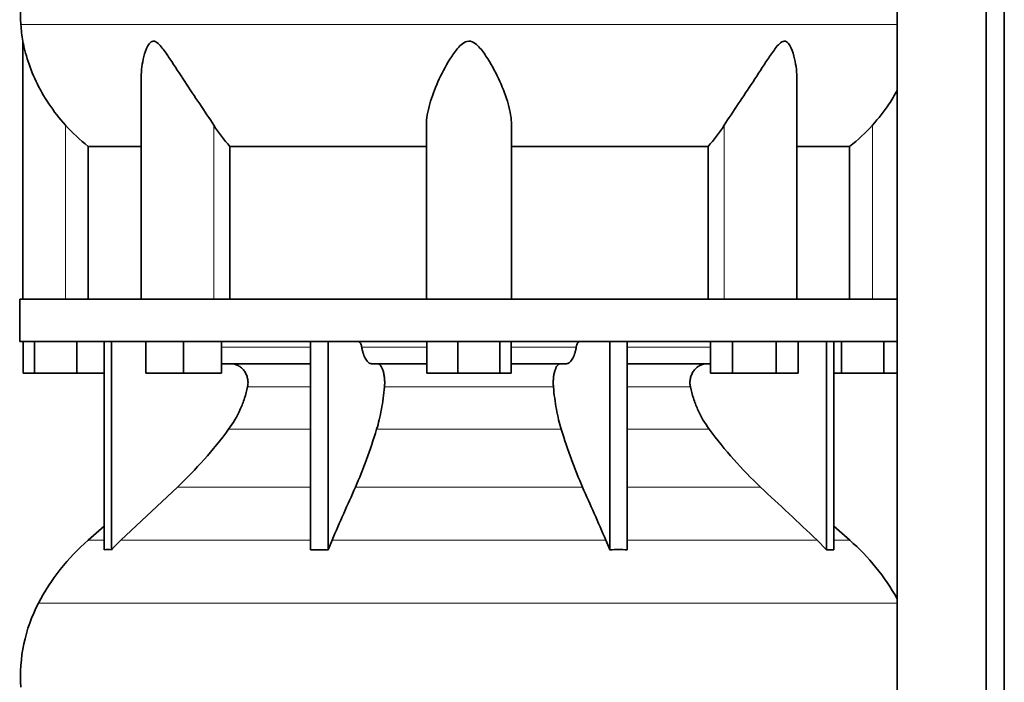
# Model space of a CAD drawing. Header units: millimetres. Extents: x 455 to 1347, y -2538 to 1816.
# Tile 24 of 33: x 971 to 1283, y -181 to 29. Entities that reach past the tile are written whole.
import ezdxf

# ---------------------------------------------------------------- set-up
doc = ezdxf.new("R2010")
doc.units = ezdxf.units.MM
doc.layers.add('MID_344-6', color=7, linetype='Continuous')
doc.layers.add('VSI344_DIFFUSORE', color=7, linetype='Continuous')

# ---------------------------------------------------------------- blocks, each defined once
blk = doc.blocks.new('SE3')
at = {"layer": 'MID_344-6', "color": 7, "linetype": 'Continuous', "lineweight": 35}
for p, q in [((1249.1, 1023.07), (1249.1, -268.93)), ((1277.23, -268.93), (1277.23, 1023.07)), ((1283.03, -268.93), (1283.03, 1023.07)), ((1249.03, 28.39), (1249.03, -59.93)), ((1249.03, -73.43), (1249.03, -177.37))]:
    blk.add_line(p, q, dxfattribs=at)
at = {"layer": 'VSI344_DIFFUSORE', "color": 4, "linetype": 'Continuous', "lineweight": 9}
for p, q in [((1249.03, 27.08), (971.1, 27.08)), ((985.23, -59.93), (985.23, -4.82)), ((1032.27, -59.93), (1032.27, -4.82)), ((1194.2, -59.93), (1194.2, -4.82)), ((1241.23, -59.93), (1241.23, -4.82)), ((1034.72, -75.21), (1063.01, -75.21)), ((1079.22, -75.21), (1099.85, -75.21)), ((1126.62, -75.21), (1147.24, -75.21)), ((1163.46, -75.21), (1189.89, -75.21)), ((1063.01, -87.76), (1043.01, -87.76)), ((1140.02, -87.76), (1086.44, -87.76)), ((1183.46, -87.76), (1163.46, -87.76)), ((1036.99, -101.23), (1063.01, -101.23)), ((1083.95, -101.23), (1142.52, -101.23)), ((1163.46, -101.23), (1189.47, -101.23)), ((1020.74, -119.52), (1063.01, -119.52)), ((1077.22, -119.52), (1149.25, -119.52)), ((1163.46, -119.52), (1205.72, -119.52)), ((992.44, -136.38), (997.52, -136.38)), ((1002.82, -136.38), (1063.01, -136.38)), ((1069.79, -136.38), (1156.67, -136.38)), ((1163.46, -136.38), (1223.65, -136.38)), ((1228.94, -136.38), (1234.02, -136.38)), ((976.66, -156.37), (1249.03, -156.37))]:
    blk.add_line(p, q, dxfattribs=at)
at = {"layer": 'VSI344_DIFFUSORE', "color": 7, "linetype": 'Continuous', "lineweight": 35}
for p, q in [((971.73, 21.79), (971.73, -59.93)), ((1009.22, 9.57), (1009.22, -59.93)), ((1217.24, -59.93), (1217.24, 9.58)), ((1099.73, -59.93), (1099.73, -4.82)), ((1126.73, -59.93), (1126.73, -4.82)), ((992.48, -11.55), (1009.22, -11.55)), ((992.48, -59.93), (992.48, -11.55)), ((1037.4, -11.55), (1099.73, -11.55)), ((1037.4, -59.93), (1037.4, -11.55)), ((1126.73, -11.55), (1189.07, -11.55)), ((1189.07, -11.55), (1189.07, -59.93)), ((1217.24, -11.55), (1233.98, -11.55)), ((1233.98, -11.55), (1233.98, -59.93)), ((970.73, -59.93), (1249.08, -59.93)), ((970.73, -59.93), (970.73, -73.43)), ((1249.08, -59.93), (1249.08, -73.43)), ((970.73, -73.43), (1249.08, -73.43)), ((971.85, -83.43), (971.85, -73.43)), ((975.43, -83.43), (975.43, -73.43)), ((988.82, -83.43), (988.82, -73.43)), ((997.52, -139.39), (997.52, -73.43)), ((999.82, -139.39), (999.82, -73.43)), ((1010.72, -83.43), (1010.72, -73.43)), ((1022.72, -83.43), (1022.72, -73.43)), ((1034.72, -83.43), (1034.72, -73.43)), ((1063.01, -139.39), (1063.01, -73.43)), ((1068.55, -139.39), (1068.55, -73.43)), ((1099.85, -83.43), (1099.85, -73.43)), ((1109.65, -83.43), (1109.65, -73.43)), ((1123.03, -83.43), (1123.03, -73.43)), ((1126.62, -83.43), (1126.62, -73.43)), ((1157.91, -139.39), (1157.91, -73.43)), ((1163.46, -139.39), (1163.46, -73.43)), ((1189.89, -83.43), (1189.89, -73.43)), ((1196.81, -83.43), (1196.81, -73.43)), ((1210.67, -83.43), (1210.67, -73.43)), ((1217.6, -83.43), (1217.6, -73.43)), ((1226.65, -139.39), (1226.65, -73.43)), ((1228.94, -139.39), (1228.94, -73.43)), ((1231.43, -83.43), (1231.43, -73.43)), ((1244.82, -83.43), (1244.82, -73.43)), ((1063.01, -80.43), (1034.72, -80.43)), ((1099.85, -80.43), (1082.35, -80.43)), ((1144.12, -80.43), (1126.62, -80.43)), ((1189.89, -80.43), (1163.46, -80.43)), ((975.43, -83.43), (971.85, -83.43)), ((988.82, -83.43), (975.43, -83.43)), ((997.52, -83.43), (988.82, -83.43)), ((1022.72, -83.43), (1010.72, -83.43)), ((1034.72, -83.43), (1022.72, -83.43)), ((1109.65, -83.43), (1099.85, -83.43)), ((1123.03, -83.43), (1109.65, -83.43)), ((1126.62, -83.43), (1123.03, -83.43)), ((1196.81, -83.43), (1189.89, -83.43)), ((1210.67, -83.43), (1196.81, -83.43)), ((1217.6, -83.43), (1210.67, -83.43)), ((1231.43, -83.43), (1228.94, -83.43)), ((1244.82, -83.43), (1231.43, -83.43)), ((1249.03, -83.43), (1244.82, -83.43)), ((1020.74, -119.52), (1002.82, -136.38)), ((997.52, -131.96), (992.44, -136.38)), ((1234.02, -136.38), (1228.94, -131.96)), ((1068.55, -139.39), (1069.79, -136.38)), ((1223.65, -136.38), (1226.65, -139.39)), ((1063.01, -139.39), (1068.55, -139.39)), ((1226.65, -139.39), (1228.94, -139.39))]:
    blk.add_line(p, q, dxfattribs=at)
for centre, radius, start, end in [((1020.91, 30.51), 49.92, 152.418, 183.9452), ((1024.48, 30.76), 53.5, 183.9452, 189.6558), ((1037.4, -188.1), 68.53, 131, 152.418), ((1189.06, -188.1), 68.53, 28.9585, 49), ((1020.91, -179.49), 49.92, 152.418, 183.9452)]:
    blk.add_arc(centre, radius, start, end, dxfattribs=at)
for points, knots in [([(985.23, -4.82), (983.29, -2.65), (981.55, -0.41), (978.42, 4.27), (977.06, 6.67), (974.78, 11.45), (973.84, 13.87), (972.74, 17.43), (972.43, 18.6), (972.05, 20.2), (971.94, 20.72), (971.79, 21.5), (971.73, 21.78), (971.73, 21.79)], [0, 0, 0, 0, 0.125, 0.125, 0.25, 0.25, 0.375, 0.375, 0.4375, 0.4375, 0.46875, 0.46875, 0.4975138, 0.4975138, 0.4975138, 0.4975138]), ([(1032.27, -4.82), (1030.9, -2.66), (1029.39, -0.42), (1026.25, 4.24), (1024.64, 6.64), (1021.5, 11.41), (1019.95, 13.82), (1017.59, 17.37), (1016.81, 18.55), (1015.55, 20.15), (1015.11, 20.66), (1014.16, 21.5), (1013.62, 21.81), (1012.6, 21.76), (1012.17, 21.41), (1011.48, 20.54), (1011.22, 20.03), (1010.5, 18.41), (1010.17, 17.25), (1009.44, 13.95), (1009.22, 11.74), (1009.22, 9.56)], [0, 0, 0, 0, 0.125, 0.125, 0.25, 0.25, 0.375, 0.375, 0.4375, 0.4375, 0.46875, 0.46875, 0.5, 0.5, 0.53125, 0.53125, 0.5625, 0.5625, 0.625, 0.625, 0.7389823, 0.7389823, 0.7389823, 0.7389823]), ([(1126.73, -4.82), (1126.73, -2.66), (1126.33, -0.42), (1125.02, 4.24), (1124.11, 6.64), (1121.94, 11.41), (1120.69, 13.82), (1118.46, 17.37), (1117.66, 18.55), (1116.25, 20.15), (1115.75, 20.66), (1114.57, 21.5), (1113.87, 21.81), (1112.42, 21.76), (1111.74, 21.41), (1110.59, 20.54), (1110.1, 20.03), (1108.71, 18.41), (1107.93, 17.25), (1105.73, 13.74), (1104.48, 11.32), (1102.32, 6.55), (1101.44, 4.21), (1100.14, -0.4), (1099.73, -2.67), (1099.73, -4.82)], [0, 0, 0, 0, 0.125, 0.125, 0.25, 0.25, 0.375, 0.375, 0.4375, 0.4375, 0.46875, 0.46875, 0.5, 0.5, 0.53125, 0.53125, 0.5625, 0.5625, 0.625, 0.625, 0.75, 0.75, 0.875, 0.875, 1, 1, 1, 1]), ([(1217.24, 9.58), (1217.24, 11.78), (1217.02, 14), (1216.26, 17.37), (1215.92, 18.55), (1215.19, 20.15), (1214.91, 20.66), (1214.2, 21.5), (1213.74, 21.81), (1212.71, 21.76), (1212.18, 21.41), (1211.24, 20.54), (1210.82, 20.03), (1209.56, 18.41), (1208.79, 17.25), (1206.46, 13.74), (1204.9, 11.32), (1201.76, 6.55), (1200.19, 4.21), (1197.09, -0.4), (1195.56, -2.67), (1194.2, -4.82)], [0.2596572, 0.2596572, 0.2596572, 0.2596572, 0.375, 0.375, 0.4375, 0.4375, 0.46875, 0.46875, 0.5, 0.5, 0.53125, 0.53125, 0.5625, 0.5625, 0.625, 0.625, 0.75, 0.75, 0.875, 0.875, 1, 1, 1, 1]), ([(1249.05, 6.15), (1248.25, 4.7), (1247.38, 3.27), (1244.9, -0.42), (1243.16, -2.67), (1241.23, -4.82)], [0.7983155, 0.7983155, 0.7983155, 0.7983155, 0.875, 0.875, 1, 1, 1, 1]), ([(1078.15, -73.43), (1078.21, -73.43), (1078.26, -73.44), (1078.37, -73.48), (1078.43, -73.51), (1078.59, -73.63), (1078.69, -73.75), (1078.88, -74.07), (1078.97, -74.26), (1079.08, -74.59), (1079.11, -74.71), (1079.17, -74.95), (1079.2, -75.08), (1079.22, -75.21)], [0, 0, 0, 0, 0.125, 0.125, 0.25, 0.25, 0.5, 0.5, 0.75, 0.75, 0.875, 0.875, 1, 1, 1, 1]), ([(1148.31, -73.43), (1148.26, -73.43), (1148.2, -73.44), (1148.09, -73.48), (1148.04, -73.51), (1147.88, -73.63), (1147.77, -73.75), (1147.58, -74.07), (1147.5, -74.26), (1147.39, -74.59), (1147.35, -74.71), (1147.29, -74.95), (1147.27, -75.08), (1147.24, -75.21)], [0, 0, 0, 0, 0.125, 0.125, 0.25, 0.25, 0.5, 0.5, 0.75, 0.75, 0.875, 0.875, 1, 1, 1, 1]), ([(1082.35, -80.43), (1082.18, -80.43), (1082.02, -80.4), (1081.7, -80.28), (1081.54, -80.19), (1081.23, -79.95), (1081.07, -79.8), (1080.77, -79.44), (1080.63, -79.24), (1080.21, -78.55), (1079.97, -77.99), (1079.64, -77.03), (1079.54, -76.68), (1079.37, -75.97), (1079.29, -75.6), (1079.22, -75.21)], [0, 0, 0, 0, 0.125, 0.125, 0.25, 0.25, 0.375, 0.375, 0.5, 0.5, 0.75, 0.75, 0.875, 0.875, 1, 1, 1, 1]), ([(1144.12, -80.43), (1144.28, -80.43), (1144.45, -80.4), (1144.77, -80.28), (1144.93, -80.19), (1145.24, -79.95), (1145.39, -79.8), (1145.69, -79.44), (1145.84, -79.24), (1146.25, -78.55), (1146.5, -77.99), (1146.82, -77.03), (1146.92, -76.68), (1147.1, -75.97), (1147.18, -75.6), (1147.24, -75.21)], [0, 0, 0, 0, 0.125, 0.125, 0.25, 0.25, 0.375, 0.375, 0.5, 0.5, 0.75, 0.75, 0.875, 0.875, 1, 1, 1, 1]), ([(1043.01, -87.76), (1043.1, -87.33), (1043.15, -86.87), (1043.15, -85.98), (1043.1, -85.53), (1042.96, -84.87), (1042.9, -84.65), (1042.77, -84.23), (1042.69, -84.02), (1042.41, -83.41), (1042.19, -83.03), (1041.81, -82.51), (1041.67, -82.34), (1041.37, -82.02), (1041.22, -81.87), (1040.89, -81.59), (1040.73, -81.47), (1040.37, -81.23), (1040.19, -81.12), (1039.63, -80.82), (1039.24, -80.68), (1038.63, -80.53), (1038.43, -80.49), (1038.01, -80.44), (1037.81, -80.43), (1037.6, -80.43)], [0, 0, 0, 0, 0.125, 0.125, 0.25, 0.25, 0.3125, 0.3125, 0.375, 0.375, 0.5, 0.5, 0.5625, 0.5625, 0.625, 0.625, 0.6875, 0.6875, 0.75, 0.75, 0.875, 0.875, 0.9375, 0.9375, 1, 1, 1, 1]), ([(1084.2, -80.43), (1084.37, -80.43), (1084.55, -80.48), (1084.88, -80.68), (1085.04, -80.82), (1085.35, -81.22), (1085.5, -81.46), (1085.77, -82.02), (1085.89, -82.34), (1086.1, -83.04), (1086.2, -83.42), (1086.35, -84.23), (1086.4, -84.65), (1086.48, -85.53), (1086.5, -85.98), (1086.5, -86.87), (1086.48, -87.33), (1086.44, -87.76)], [0, 0, 0, 0, 0.125, 0.125, 0.25, 0.25, 0.375, 0.375, 0.5, 0.5, 0.625, 0.625, 0.75, 0.75, 0.875, 0.875, 1, 1, 1, 1]), ([(1142.26, -80.43), (1142.09, -80.43), (1141.92, -80.48), (1141.59, -80.68), (1141.42, -80.82), (1141.11, -81.22), (1140.97, -81.46), (1140.7, -82.02), (1140.57, -82.34), (1140.36, -83.04), (1140.27, -83.42), (1140.12, -84.23), (1140.06, -84.65), (1139.99, -85.53), (1139.97, -85.98), (1139.97, -86.87), (1139.99, -87.33), (1140.02, -87.76)], [0, 0, 0, 0, 0.125, 0.125, 0.25, 0.25, 0.375, 0.375, 0.5, 0.5, 0.625, 0.625, 0.75, 0.75, 0.875, 0.875, 1, 1, 1, 1]), ([(1183.46, -87.76), (1183.36, -87.33), (1183.32, -86.87), (1183.32, -85.98), (1183.36, -85.53), (1183.5, -84.87), (1183.56, -84.65), (1183.7, -84.23), (1183.78, -84.02), (1184.05, -83.41), (1184.27, -83.03), (1184.66, -82.51), (1184.8, -82.34), (1185.09, -82.02), (1185.25, -81.87), (1185.57, -81.59), (1185.74, -81.47), (1186.09, -81.23), (1186.27, -81.12), (1186.84, -80.82), (1187.23, -80.68), (1187.83, -80.53), (1188.04, -80.49), (1188.45, -80.44), (1188.66, -80.43), (1188.86, -80.43)], [0, 0, 0, 0, 0.125, 0.125, 0.25, 0.25, 0.3125, 0.3125, 0.375, 0.375, 0.5, 0.5, 0.5625, 0.5625, 0.625, 0.625, 0.6875, 0.6875, 0.75, 0.75, 0.875, 0.875, 0.9375, 0.9375, 1, 1, 1, 1]), ([(1036.99, -101.23), (1038.44, -99.27), (1039.68, -97.15), (1041.22, -93.72), (1041.66, -92.56), (1042.43, -90.19), (1042.75, -88.98), (1043.01, -87.76)], [0, 0, 0, 0, 0.5, 0.5, 0.75, 0.75, 1, 1, 1, 1]), ([(1086.44, -87.76), (1086.33, -88.98), (1086.2, -90.19), (1085.88, -92.56), (1085.7, -93.72), (1085.06, -97.15), (1084.55, -99.27), (1083.95, -101.23)], [0, 0, 0, 0, 0.25, 0.25, 0.5, 0.5, 1, 1, 1, 1]), ([(1140.02, -87.76), (1140.13, -88.98), (1140.26, -90.19), (1140.58, -92.56), (1140.77, -93.72), (1141.4, -97.15), (1141.91, -99.27), (1142.52, -101.23)], [0, 0, 0, 0, 0.25, 0.25, 0.5, 0.5, 1, 1, 1, 1]), ([(1189.47, -101.23), (1188.02, -99.27), (1186.78, -97.15), (1185.25, -93.72), (1184.8, -92.56), (1184.03, -90.19), (1183.71, -88.98), (1183.46, -87.76)], [0, 0, 0, 0, 0.5, 0.5, 0.75, 0.75, 1, 1, 1, 1]), ([(1020.74, -119.52), (1023.68, -116.76), (1026.51, -113.85), (1031.97, -107.7), (1034.56, -104.52), (1036.99, -101.23)], [0, 0, 0, 0, 0.5, 0.5, 1, 1, 1, 1]), ([(1083.95, -101.23), (1082.94, -104.52), (1081.87, -107.7), (1079.61, -113.84), (1078.43, -116.76), (1077.22, -119.52)], [0, 0, 0, 0, 0.5, 0.5, 1, 1, 1, 1]), ([(1142.52, -101.23), (1143.53, -104.52), (1144.59, -107.7), (1146.86, -113.84), (1148.03, -116.76), (1149.25, -119.52)], [0, 0, 0, 0, 0.5, 0.5, 1, 1, 1, 1]), ([(1205.72, -119.52), (1202.79, -116.76), (1199.95, -113.85), (1194.49, -107.7), (1191.91, -104.52), (1189.47, -101.23)], [0, 0, 0, 0, 0.5, 0.5, 1, 1, 1, 1])]:
    blk.add_open_spline(points, degree=3, knots=knots, dxfattribs=at)
for points in [[(992.48, -11.55), (989.86, -9.53), (987.44, -7.29), (985.23, -4.82)], [(1037.4, -11.55), (1035.54, -9.53), (1033.83, -7.29), (1032.27, -4.82)], [(1194.2, -4.82), (1192.63, -7.29), (1190.92, -9.53), (1189.07, -11.55)], [(1241.23, -4.82), (1239.02, -7.29), (1236.61, -9.53), (1233.98, -11.55)], [(1069.79, -136.38), (1072.27, -130.76), (1074.74, -125.14), (1077.22, -119.52)], [(1156.67, -136.38), (1154.2, -130.76), (1151.72, -125.14), (1149.25, -119.52)], [(1205.72, -119.52), (1211.7, -125.14), (1217.67, -130.76), (1223.65, -136.38)], [(1002.82, -136.38), (1001.79, -137.35), (1000.79, -138.35), (999.82, -139.39)], [(1157.91, -139.39), (1157.51, -138.35), (1157.1, -137.35), (1156.67, -136.38)], [(999.82, -139.39), (999.06, -139.34), (998.29, -139.34), (997.52, -139.39)], [(1163.46, -139.39), (1161.61, -139.34), (1159.76, -139.34), (1157.91, -139.39)], [(1249.03, -177.37), (1249.04, -179.56), (1249.04, -180.84), (1249.03, -181.2)]]:
    blk.add_open_spline(points, degree=3, dxfattribs=at)

msp = doc.modelspace()

# ---------------------------------------------------------------- block references
msp.add_blockref('SE3', (0, 0))

doc.saveas('drawing.dxf')
